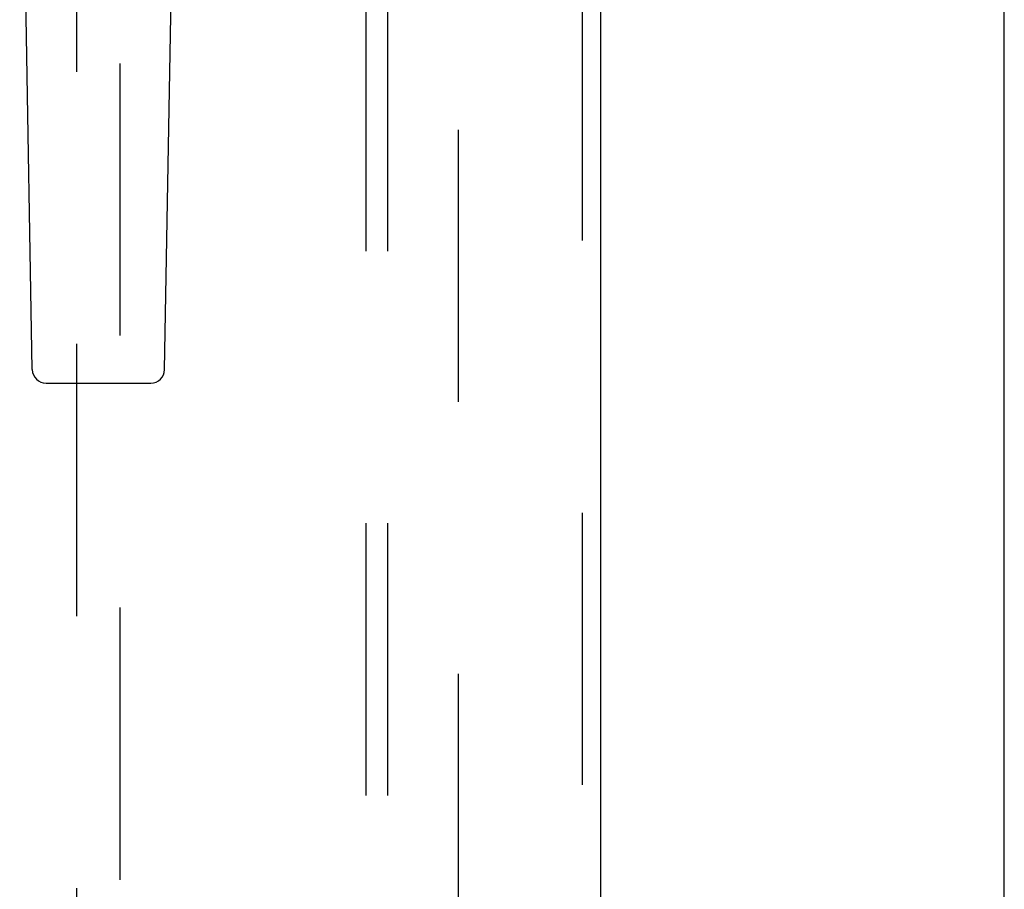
# Model space of a CAD drawing. Header units: inches. Extents: x 0 to 283, y 0 to 183.
# Tile 66 of 88: x 128.23 to 133.87, y 88.41 to 93.39. Entities that reach past the tile are written whole.
import ezdxf

# ---------------------------------------------------------------- set-up
doc = ezdxf.new("R2010")
doc.units = ezdxf.units.IN
doc.header["$LTSCALE"] = 15.583333
doc.header["$MEASUREMENT"] = 0
doc.linetypes.add('HIDDEN', pattern=[0.2, 0.1, -0.1])
doc.layers.get('0').update_dxf_attribs({"linetype": 'CONTINUOUS'})
for name, color, linetype in [('DEFAULT_2', 8, 'HIDDEN'), ('RIGHTHAND_DOOR_ASSEMBLY', 7, 'CONTINUOUS'), ('SUBPANEL', 7, 'CONTINUOUS')]:
    doc.layers.add(name, color=color, linetype=linetype)

msp = doc.modelspace()

# ---------------------------------------------------------------- linework, layer by layer
at = {"color": 3, "linetype": 'Continuous'}
msp.add_line((133.8695, 62.9222), (133.8695, 130.7142), dxfattribs=at)
at = {"layer": 'DEFAULT_2', "color": 8, "linetype": 'HIDDEN'}
msp.add_line((130.7445, 66.2662), (130.7445, 127.3702), dxfattribs=at)
at = {"layer": 'RIGHTHAND_DOOR_ASSEMBLY', "color": 8, "linetype": 'HIDDEN'}
for p, q in [((131.453, 127.9642), (131.453, 65.6722)), ((128.557, 94.6474), (128.557, 66.6457)), ((128.807, 66.6457), (128.807, 94.6474))]:
    msp.add_line(p, q, dxfattribs=at)
at = {"layer": 'RIGHTHAND_DOOR_ASSEMBLY', "color": 3, "linetype": 'Continuous'}
msp.add_line((131.557, 127.9642), (131.557, 65.6722), dxfattribs=at)
at = {"layer": 'RIGHTHAND_DOOR_ASSEMBLY', "color": 7, "linetype": 'Continuous'}
for p, q in [((128.3035, 91.3837), (128.2312, 95.5231)), ((129.0605, 91.3837), (129.1328, 95.5231)), ((128.3822, 91.3064), (128.9818, 91.3064))]:
    msp.add_line(p, q, dxfattribs=at)
for centre, start, end in [((128.3822, 91.3851), 181, 270), ((128.9818, 91.3851), 270, 359)]:
    msp.add_arc(centre, 0.0787, start, end, dxfattribs=at)
at = {"layer": 'SUBPANEL', "color": 8, "linetype": 'HIDDEN'}
for p, q in [((130.2132, 124.7869), (130.2132, 68.8494)), ((130.3382, 124.7869), (130.3382, 68.8494))]:
    msp.add_line(p, q, dxfattribs=at)

doc.saveas('drawing.dxf')
